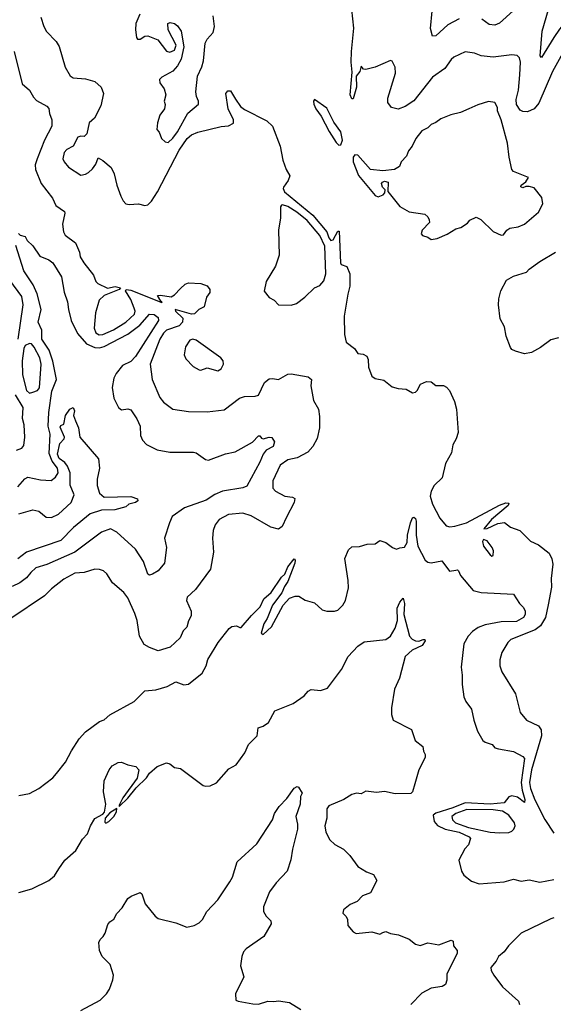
# Model space of a CAD drawing. Extents: x 1493970 to 1595317, y 729910 to 844791.
# Tile 54 of 256: x 1535781 to 1539211, y 773308 to 779639. Entities that reach past the tile are written whole.
import ezdxf

# ---------------------------------------------------------------- set-up
doc = ezdxf.new("R2010")
doc.units = 0

msp = doc.modelspace()

# ---------------------------------------------------------------- linework, layer by layer
at = {"layer": '0CON10XD'}
for points in [[(1536553.3, 779675), (1536528, 779615), (1536525.7, 779575), (1536530.8, 779525), (1536538.8, 779515), (1536555, 779512.9), (1536585.8, 779534.2), (1536605, 779535.8), (1536668.6, 779508.6), (1536725, 779437.8), (1536745, 779431.3), (1536776.7, 779443.3), (1536787.3, 779475), (1536735.5, 779575), (1536733.8, 779615), (1536748, 779622), (1536775, 779614.2), (1536795, 779598.8), (1536818, 779565), (1536836.9, 779465), (1536818, 779385), (1536795, 779343.3), (1536765, 779308.8), (1536695, 779270), (1536680, 779255), (1536682.3, 779232.3), (1536710, 779195), (1536720, 779155), (1536710, 779115), (1536716.1, 779093.9), (1536711.2, 779065), (1536681.2, 779025), (1536666.4, 778976.4), (1536663, 778933), (1536677.5, 778915), (1536692.5, 778875), (1536715, 778853.3), (1536735, 778850), (1536765, 778877.1), (1536795, 778919.1), (1536862.7, 779037.3), (1536929.4, 779095), (1536930.6, 779115), (1536918.1, 779145), (1536914, 779175), (1536923.1, 779275), (1536951.9, 779335), (1536963.1, 779375), (1536972.8, 779487.2), (1536986.4, 779513.6), (1537023.8, 779556.2), (1537032.5, 779595), (1537023.8, 779665)], [(1539315, 779502.5), (1539205.2, 779305), (1539118.6, 779101.4), (1539088.2, 779065), (1539045, 779047.1), (1539015, 779048.9), (1538997.5, 779057.5), (1538974.8, 779094.8), (1538973, 779125), (1538986.2, 779186.2), (1538994.7, 779285), (1539000, 779365), (1538994.3, 779394.3), (1538978.8, 779408.8), (1538945, 779412.5), (1538825, 779397.5), (1538747, 779407), (1538705, 779424.2), (1538645, 779432), (1538572.1, 779397.9), (1538555, 779383.8), (1538513.6, 779326.4), (1538435, 779269.2), (1538315, 779116.4), (1538258.3, 779081.7), (1538213.6, 779063.6), (1538170, 779075), (1538146.5, 779106.5), (1538147.7, 779135), (1538197.5, 779295), (1538194.5, 779334.5), (1538175, 779373.3), (1538165, 779376.2), (1538065, 779334), (1538005, 779319.2), (1537990.8, 779320.8), (1537975, 779340), (1537967.5, 779305), (1537944.6, 779275), (1537946.1, 779205), (1537925, 779130), (1537915, 779131.2), (1537906.2, 779155), (1537917.4, 779302.6), (1537911.9, 779365), (1537914.4, 779435), (1537928.3, 779585), (1537915.8, 779705)], [(1538606.1, 779643.9), (1538533.3, 779606.7), (1538455, 779536), (1538435, 779533.8), (1538422.1, 779582.1), (1538432.3, 779695)], [(1538953.1, 779696.9), (1538865, 779616.7), (1538835, 779603.1), (1538799.3, 779609.3), (1538752, 779642)], [(1539310.4, 779649.6), (1539251.1, 779578.9), (1539215.2, 779524.8), (1539135, 779396.7), (1539126, 779406), (1539138.6, 779565), (1539180.7, 779705)], [(1535916.2, 779655), (1535937.1, 779595), (1535953.5, 779563.5), (1536015, 779498.6), (1536035, 779467.5), (1536074.1, 779334.1), (1536105, 779277.9), (1536125, 779266.2), (1536205, 779257.9), (1536265, 779241.1), (1536305, 779206.2), (1536318.6, 779165), (1536303.1, 779085), (1536261.2, 779005), (1536226.9, 778975), (1536212.5, 778905), (1536195, 778887.5), (1536175, 778890.8), (1536155, 778883.8), (1536124.5, 778825.5), (1536085, 778803.5), (1536066.5, 778785), (1536058.5, 778745), (1536066.1, 778726.1), (1536095, 778690), (1536175, 778640), (1536203.3, 778645), (1536223, 778657), (1536250, 778680), (1536270.3, 778709.7), (1536285, 778750), (1536315, 778733.3), (1536367.9, 778687.9), (1536388.3, 778648.3), (1536404.3, 778575), (1536431.4, 778505), (1536445.7, 778475), (1536464.2, 778455), (1536485, 778450), (1536545, 778455.7), (1536585, 778444.4), (1536605, 778448.2), (1536628.5, 778471.5), (1536667.7, 778532.3), (1536805, 778800.4), (1536856.8, 778875), (1536885, 778898.2), (1536925, 778916.8), (1537075, 778951.9), (1537122.6, 778957.4), (1537155, 778973.8), (1537155.6, 778995), (1537120, 779065), (1537106.4, 779163.6), (1537119.3, 779180.7), (1537135, 779182.5), (1537167.5, 779127.5), (1537200.6, 779080.6), (1537225, 779060.8), (1537368.6, 778988.6), (1537405.7, 778955), (1537454.5, 778825), (1537472.1, 778735), (1537493.8, 778675), (1537516.7, 778635), (1537506.4, 778605), (1537476.7, 778563.3), (1537474.2, 778554.2), (1537482.4, 778532.4), (1537665, 778381.3), (1537755, 778275.4), (1537767.1, 778237.1), (1537780, 778220), (1537796.5, 778223.5), (1537825, 778280), (1537835, 778280), (1537842, 778075), (1537847.5, 778065), (1537882.7, 778052.7), (1537903.3, 778005), (1537902.9, 777925), (1537889.2, 777875), (1537867.3, 777732.7), (1537868, 777615), (1537880, 777565), (1537934, 777524), (1537955, 777492.5), (1537989.3, 777489.3), (1538013.3, 777475), (1538021.2, 777455), (1538024, 777405), (1538045, 777348), (1538065, 777333.1), (1538122.2, 777322.2), (1538175, 777279.2), (1538213, 777267), (1538265, 777263.8), (1538305, 777240), (1538325, 777244.2), (1538336.2, 777255), (1538357.5, 777295), (1538395, 777312.5), (1538425, 777310), (1538456.7, 777286.7), (1538505, 777288), (1538525, 777276.2), (1538543.8, 777255), (1538575.8, 777185), (1538588.6, 777135), (1538600, 776985), (1538586.8, 776943.2), (1538566, 776905), (1538555.7, 776855), (1538517.5, 776785), (1538495.7, 776694.3), (1538444.2, 776645), (1538425, 776607.5), (1538419.2, 776575), (1538435, 776523.3), (1538482.5, 776435), (1538521.2, 776385), (1538545, 776377.5), (1538578.3, 776381.7), (1538652.5, 776405), (1538865, 776516.7), (1538905, 776532.5), (1538925, 776530), (1538920, 776515), (1538814.6, 776425.4), (1538763.8, 776365), (1538785, 776366.7), (1538855, 776400.6), (1538896.5, 776406.5), (1538935.8, 776375.8), (1538995, 776354.3), (1539065, 776285.4), (1539115, 776262.9), (1539185, 776208.1), (1539202.4, 776172.4), (1539207.4, 776137.4), (1539197.8, 776045), (1539198.8, 775991.2), (1539177.7, 775877.7), (1539160, 775795), (1539128.5, 775741.5), (1539095, 775715.3), (1538937.2, 775652.8), (1538918, 775635), (1538880.7, 775569.3), (1538867, 775523), (1538868.1, 775485), (1538880, 775445), (1538968.6, 775305), (1538997.1, 775185), (1539038, 775135), (1539115, 775098.9), (1539133.5, 775073.5), (1539135.5, 775035), (1539071.7, 774815), (1539057.4, 774735), (1539064.3, 774695), (1539092.4, 774622.4), (1539155.5, 774495.5)], [(1535745.4, 779434.6), (1535796.2, 779226.2), (1535845, 779186.2), (1535870.2, 779140.2), (1535889.8, 779119.8), (1535955, 779083.8), (1535968.8, 779068.8), (1535972.5, 779035), (1535986.9, 778995), (1535987.3, 778955), (1535939.6, 778865), (1535892.7, 778745), (1535880.5, 778705), (1535881.8, 778675), (1535919.1, 778585), (1535991.7, 778491.7), (1536014.2, 778445), (1536068.8, 778405), (1536072, 778395), (1536055.7, 778325), (1536062, 778275), (1536073.4, 778253.4), (1536139.2, 778205), (1536165.6, 778145), (1536169.4, 778115), (1536192.9, 778075), (1536255, 777996.2), (1536270, 777955), (1536282.4, 777942.4), (1536345, 777913.1), (1536395, 777923.8), (1536430, 777915), (1536420, 777905), (1536324.2, 777865), (1536292.5, 777835), (1536268.9, 777755), (1536260.7, 777655), (1536270, 777625), (1536292, 777612), (1536315, 777614.5), (1536383.1, 777645), (1536463.3, 777695), (1536518.4, 777745), (1536522.2, 777765), (1536517.5, 777785), (1536495, 777839.4), (1536461.2, 777895), (1536466.2, 777903.8), (1536495, 777900.9), (1536695, 777820), (1536697.5, 777825), (1536688.3, 777828.3), (1536667.5, 777865), (1536685, 777868.6), (1536755, 777858.2), (1536775, 777869.1), (1536815, 777911.5), (1536845, 777938.6), (1536865, 777948), (1536945, 777942.5), (1536985, 777927.5), (1537002.5, 777905), (1537002.5, 777885), (1536982.5, 777855), (1536966.1, 777793.9), (1536932.5, 777775), (1536905, 777748.8), (1536885, 777745.8), (1536780, 777775), (1536783.3, 777765), (1536829.4, 777719.4), (1536827.8, 777695), (1536805, 777670.5), (1536725, 777643.3), (1536705, 777624.6), (1536681.6, 777585), (1536620.5, 777425), (1536632.2, 777325), (1536680.9, 777210.9), (1536705, 777180), (1536765, 777134.3), (1536865, 777120.6), (1536985, 777118.1), (1537095, 777130.8), (1537193.4, 777206.6), (1537225, 777216), (1537295, 777218), (1537315, 777224), (1537354.7, 777305.3), (1537385, 777328.9), (1537405, 777331.9), (1537445, 777325.7), (1537505, 777358.9), (1537525, 777362.5), (1537635, 777342), (1537656, 777326), (1537653.1, 777285), (1537669.8, 777189.8), (1537701.2, 777135), (1537708.1, 777088.1), (1537707.1, 777015), (1537693.4, 776946.6), (1537665, 776894), (1537632.6, 776857.4), (1537565, 776821.5), (1537505, 776808.4), (1537455, 776775.5), (1537407.3, 776675), (1537407.9, 776627.9), (1537425, 776606.7), (1537485, 776575.6), (1537535, 776570), (1537549.4, 776559.4), (1537545.7, 776535), (1537495, 776440), (1537468.7, 776381.3), (1537445, 776363.3), (1537395, 776375.8), (1537269.3, 776449.3), (1537215, 776466.4), (1537123, 776457), (1537064.2, 776425), (1537037.9, 776392.1), (1537024, 776355), (1537020, 776305), (1537026, 776215), (1537008, 776105), (1536910, 775975), (1536857.5, 775925), (1536852.5, 775905), (1536882.5, 775835), (1536882.5, 775805), (1536866.1, 775773.9), (1536855.9, 775734.1), (1536831.2, 775708.8), (1536812, 775665), (1536747.5, 775605), (1536671.2, 775581.2), (1536615, 775601.9), (1536582.1, 775622.1), (1536552.1, 775675), (1536536, 775776), (1536520.5, 775820.5), (1536475, 775922), (1536451.4, 775955), (1536377.9, 776017.9), (1536341.2, 776075), (1536318.8, 776095), (1536295, 776104.2), (1536265, 776105.6), (1536195, 776084.5), (1536135, 776080.5), (1536065, 776042.2), (1535985, 775980), (1535940.5, 775935), (1535725, 775788.9)], [(1537832.7, 778832.7), (1537845, 778834.8), (1537855.1, 778864.9), (1537845, 778918.4), (1537800.1, 778980.1), (1537755, 779070), (1537675, 779126.7), (1537669.2, 779115), (1537671.5, 779095), (1537684.7, 779065), (1537718, 779018), (1537769.6, 778919.6), (1537815, 778849.1), (1537832.7, 778832.7)], [(1538425, 778226.2), (1538465, 778231.8), (1538529.4, 778260.6), (1538585, 778294.2), (1538616.2, 778303.8), (1538658.8, 778331.2), (1538675, 778349.4), (1538715, 778368.6), (1538744.4, 778355), (1538825, 778277.5), (1538875, 778254), (1538890, 778255), (1538912.5, 778285), (1538932.3, 778297.7), (1538985, 778306.2), (1539025.8, 778324.2), (1539115, 778401.2), (1539143.8, 778455), (1539136.2, 778495), (1539088.3, 778558.3), (1539055, 778567.5), (1539035, 778567.5), (1539015, 778558.8), (1539001.2, 778565), (1539003.3, 778575), (1539035, 778597.5), (1539052.5, 778625), (1538955, 778663.8), (1538943.3, 778675), (1538926.2, 778755), (1538917.5, 778845), (1538875.5, 778995), (1538853.2, 779053.2), (1538852.5, 779075), (1538835, 779106.7), (1538795, 779113.3), (1538725, 779092), (1538667.5, 779065), (1538615, 779041.4), (1538551.7, 779028.3), (1538487.5, 779002.5), (1538455, 778978), (1538425, 778966.2), (1538405, 778943.8), (1538366.1, 778923.9), (1538326.7, 778875), (1538303.3, 778825), (1538280, 778795), (1538268.3, 778761.7), (1538233.3, 778725), (1538222.5, 778695), (1538190, 778675), (1538115, 778667.5), (1538035, 778675.4), (1537955, 778768.6), (1537935, 778771.1), (1537924, 778756), (1537924.4, 778724.4), (1537958.4, 778638.4), (1538065, 778509.2), (1538085, 778500), (1538117.7, 778512.3), (1538127.5, 778525), (1538130, 778545), (1538113.1, 778563.1), (1538106, 778585), (1538112, 778595), (1538125, 778600), (1538150, 778595), (1538147.5, 778535), (1538225, 778437.5), (1538285, 778403.8), (1538385, 778388.1), (1538405, 778370.8), (1538412.7, 778352.7), (1538415.3, 778334.7), (1538368.1, 778285), (1538362.3, 778262.3), (1538370.8, 778250.8), (1538405, 778240), (1538425, 778226.2)], [(1537525, 777804), (1537560, 777815), (1537613.3, 777855), (1537675, 777914), (1537709.4, 777930.6), (1537735, 777960.8), (1537749.2, 778005), (1537742.1, 778182.1), (1537711.1, 778251.1), (1537628.6, 778348.6), (1537562.3, 778402.3), (1537505, 778438.1), (1537471.2, 778448.8), (1537463.3, 778446.7), (1537457.6, 778435), (1537457.2, 778365), (1537445.3, 778285.3), (1537449.1, 778125), (1537425.6, 778055), (1537364.4, 777955), (1537353.3, 777893.3), (1537383.6, 777853.6), (1537417.5, 777835), (1537445, 777806.7), (1537525, 777804)], [(1535772.5, 778265), (1535784.1, 778254.1), (1535816.7, 778245), (1535829.5, 778219.5), (1535865, 778186), (1535909.4, 778119.4), (1535967.5, 778095), (1535995, 778076.7), (1536050.4, 777985), (1536066.2, 777886.2), (1536088.9, 777825), (1536094.5, 777775), (1536112.3, 777705), (1536151.9, 777621.9), (1536210.4, 777555), (1536265, 777530.6), (1536295, 777530.2), (1536325, 777538.2), (1536475, 777617.1), (1536554.1, 777675.9), (1536615.3, 777744.7), (1536645, 777744.3), (1536670.8, 777725), (1536674.1, 777705), (1536525.7, 777474.3), (1536495, 777441.7), (1536440.8, 777415), (1536400.9, 777365), (1536386.9, 777335), (1536374.5, 777275), (1536385.6, 777205.6), (1536416.7, 777145), (1536435, 777130), (1536475, 777137.5), (1536495, 777131.2), (1536533.7, 777073.7), (1536555.6, 777025), (1536557.1, 776965), (1536569.4, 776935), (1536595, 776908.6), (1536665, 776872.9), (1536745, 776857.5), (1536898, 776858), (1536915, 776853.1), (1536975, 776811.9), (1536995, 776807.8), (1537102.8, 776847.2), (1537165, 776860.5), (1537276.7, 776923.3), (1537315, 776964.3), (1537325, 776963.3), (1537335, 776948), (1537345, 776944.3), (1537385, 776954), (1537401.7, 776951.7), (1537419.2, 776925), (1537410, 776895), (1537365, 776871.1), (1537345.3, 776844.7), (1537325, 776794.2), (1537240.3, 776639.7), (1537215, 776628.9), (1537085, 776608.2), (1537035, 776585.4), (1536979.9, 776550.1), (1536839.5, 776500.5), (1536760, 776445), (1536744.5, 776405), (1536711.2, 776305), (1536724.5, 776245), (1536711.4, 776145), (1536670.8, 776095), (1536635, 776072.9), (1536615, 776068), (1536604.5, 776074.5), (1536577.5, 776155), (1536525.6, 776235), (1536405, 776343.5), (1536365, 776364.5), (1536306, 776344), (1536135, 776216.2), (1535955, 776136.8), (1535885.7, 776115), (1535851.8, 776085), (1535825, 776050.5), (1535781.4, 776018.6), (1535731.9, 775995)], [(1535768.1, 776635), (1535815, 776687.5), (1535833.4, 776696.6), (1535915, 776680), (1535983.1, 776676.9), (1536011.7, 776698.3), (1536028.8, 776725), (1536023.3, 776755), (1535989.8, 776799.8), (1535969.5, 776849.5), (1535976, 776975), (1535963.9, 777025), (1535967.3, 777112.7), (1535988.5, 777251.5), (1536018, 777325), (1535995, 777444.3), (1535970.4, 777515), (1535923.7, 777585), (1535922.6, 777642.6), (1535900, 777695), (1535919.6, 777775), (1535893.6, 777876.4), (1535868.1, 777935), (1535806.9, 778025), (1535756.4, 778186.4)], [(1539243.6, 777593.6), (1539195, 777581.2), (1539129.5, 777530.5), (1539070.8, 777499.2), (1539025, 777490.4), (1538967.1, 777507.1), (1538945, 777518.9), (1538935, 777532), (1538907.3, 777605), (1538897.5, 777665), (1538870, 777715), (1538858.2, 777805), (1538860.5, 777845), (1538874.4, 777895), (1538910.6, 777965), (1538955, 777990), (1539038.8, 778015), (1539055.7, 778034.3), (1539125, 778084), (1539225, 778144)], [(1535771.4, 777585), (1535804, 777805), (1535795, 777858.6), (1535716.8, 777965)], [(1537055, 777381.2), (1537075, 777393.3), (1537090.8, 777425), (1537088.1, 777445), (1537073.3, 777465), (1536915, 777577.6), (1536894.6, 777585.4), (1536875, 777579.2), (1536845.7, 777535), (1536838.1, 777485), (1536848, 777458), (1536895, 777408.8), (1536935, 777388.8), (1536945, 777386.7), (1536985, 777400), (1537055, 777381.2)], [(1535845, 777238.8), (1535865, 777244), (1535895, 777255.5), (1535908.5, 777271.5), (1535918.1, 777425), (1535909.6, 777465), (1535875, 777534.4), (1535855.8, 777555.8), (1535845, 777557.3), (1535815.8, 777545), (1535808.1, 777525), (1535796.4, 777445), (1535799.2, 777355), (1535825.6, 777255.6), (1535845, 777238.8)], [(1535759.4, 776870.6), (1535795.4, 776884.6), (1535807.9, 776902.1), (1535814.3, 776955), (1535809.2, 777035), (1535798.8, 777075), (1535804, 777145), (1535755, 777226.7)], [(1535775, 776462.3), (1535865, 776488.1), (1535905, 776478.6), (1535950.6, 776440.6), (1535985, 776437.5), (1536031.2, 776458.8), (1536112.5, 776535), (1536131.2, 776585), (1536105.8, 776645.8), (1536106, 776726), (1536088.8, 776768.8), (1536071.7, 776791.7), (1536035, 776817.3), (1536024.2, 776845.8), (1536038.8, 776915), (1536065.8, 776944.2), (1536068.8, 776955), (1536041.2, 777018.8), (1536045, 777030), (1536065, 777037.5), (1536076, 777095), (1536104, 777135), (1536125, 777146), (1536133.1, 777125), (1536127.1, 777095), (1536139.1, 777060.9), (1536159.1, 777015), (1536168.1, 776955), (1536287.5, 776815), (1536292.9, 776755), (1536279.4, 776685), (1536279.5, 776645), (1536295, 776594), (1536325, 776569.4), (1536495, 776572.5), (1536538.8, 776558.8), (1536540, 776545), (1536525.7, 776534.3), (1536482.5, 776525), (1536464, 776506), (1536392, 776488), (1536306.7, 776485), (1536235, 776462.2), (1536126.7, 776375), (1536045, 776290.9), (1535825, 776214.7), (1535768.1, 776171.9)], [(1535775, 774650), (1535845, 774664), (1535905, 774695.8), (1535995, 774764.2), (1536018.3, 774791.7), (1536076.2, 774865), (1536113, 774937), (1536164, 775015), (1536205, 775060), (1536295, 775126.2), (1536325, 775138), (1536360.3, 775169.7), (1536516.7, 775255), (1536585, 775323.8), (1536655, 775331.2), (1536729.3, 775350.7), (1536785, 775382.5), (1536835, 775363.3), (1536865, 775366.7), (1536953, 775437), (1536978.8, 775485), (1536990, 775525), (1537038.3, 775601.7), (1537056.2, 775635), (1537127.5, 775725), (1537145, 775736.7), (1537175, 775742.5), (1537195, 775730), (1537205, 775732), (1537271, 775809), (1537327.1, 775862.9), (1537349.2, 775915), (1537396.9, 775955), (1537463.2, 776055), (1537485.8, 776074.2), (1537505, 776120.8), (1537545, 776173.3), (1537551.2, 776165), (1537548.9, 776145), (1537504, 776026), (1537482.3, 775995), (1537467, 775953), (1537405, 775874.4), (1537371.3, 775788.7), (1537351.1, 775755), (1537333.8, 775693.8), (1537345, 775686.7), (1537398.6, 775735), (1537475, 775873.8), (1537515, 775920), (1537551.7, 775931.7), (1537575, 775933.3), (1537615, 775906), (1537675, 775889.2), (1537725, 775844), (1537755, 775836.2), (1537805, 775836.2), (1537825, 775842), (1537857.5, 775875), (1537875, 775904), (1537894.5, 775985), (1537892.8, 776032.8), (1537870, 776175), (1537895, 776231.2), (1537915, 776248.8), (1537965, 776251.2), (1538015, 776266.2), (1538065, 776270), (1538095, 776290), (1538135, 776277.5), (1538176.4, 776246.4), (1538203.9, 776233.9), (1538225, 776243.3), (1538255, 776246.7), (1538271.7, 776278.3), (1538273.6, 776325), (1538292, 776405), (1538304.8, 776435.2), (1538315, 776439.6), (1538325, 776431.4), (1538329.4, 776415), (1538330.3, 776325), (1538340.3, 776255), (1538386.8, 776165), (1538405, 776151.6), (1538425, 776147.7), (1538495, 776160), (1538544.2, 776094.2), (1538585, 776100), (1538595, 776102.5), (1538602.5, 776095), (1538614.4, 776064.4), (1538695, 775968), (1538746.7, 775956.7), (1538955, 775946), (1538993.3, 775885), (1539018.8, 775858.8), (1539030, 775835), (1539030.8, 775815), (1539019.2, 775795), (1538975, 775769.1), (1538875, 775767.1), (1538772, 775748), (1538728.7, 775731.3), (1538691.9, 775705), (1538664.7, 775675.3), (1538635.8, 775625), (1538618, 775475), (1538625.8, 775424.2), (1538624, 775365), (1538635.9, 775285.9), (1538648.8, 775255), (1538685.8, 775205.8), (1538700, 775135), (1538724, 775065), (1538758.8, 775005), (1538773.4, 774993.4), (1538818.3, 774978.3), (1538835, 774958), (1538858.6, 774951.4), (1538955, 774934.4), (1539015, 774900.5), (1539025, 774889.2), (1539005.1, 774735), (1539010.2, 774685), (1539028.7, 774625), (1539025, 774606), (1538980.4, 774640.4), (1538945, 774649.2), (1538925, 774641.8), (1538895, 774604.2), (1538805, 774595.4), (1538645, 774602.9), (1538565, 774570.8), (1538455, 774538), (1538439.7, 774525), (1538445, 774484.4), (1538467.3, 774457.3), (1538514.8, 774434.8), (1538605.5, 774415), (1538670, 774385), (1538678.8, 774375), (1538665, 774332.5), (1538642.7, 774307.3), (1538604, 774235), (1538620, 774165), (1538635, 774137.5), (1538685, 774100), (1538735, 774082.5), (1538895, 774095.6), (1538955, 774112.5), (1539005, 774100), (1539055, 774109.2), (1539125, 774093.1), (1539215, 774110.6)], [(1538815, 776190), (1538825, 776194), (1538826.8, 776225), (1538817.8, 776245), (1538785, 776287.7), (1538762.4, 776297.6), (1538755.5, 776284.5), (1538762.1, 776255), (1538805, 776198.8), (1538815, 776190)], [(1536815, 774823.3), (1536960, 774715), (1536975, 774710), (1537005, 774713.3), (1537045, 774732.5), (1537125, 774822.5), (1537171.7, 774848.3), (1537228.8, 774925), (1537251.2, 774978.8), (1537306.6, 775033.4), (1537314, 775086), (1537345, 775096), (1537379.7, 775120.3), (1537420, 775195), (1537538.3, 775241.7), (1537608.6, 775291.4), (1537635, 775322.5), (1537655, 775332.5), (1537715, 775326.2), (1537759.8, 775340.2), (1537848.8, 775461.2), (1537893.1, 775545), (1537955, 775612), (1537995, 775638), (1538135, 775653.8), (1538165, 775676.2), (1538193.6, 775726.4), (1538210, 775775), (1538208.2, 775855), (1538225, 775894), (1538245, 775920), (1538254.4, 775884.4), (1538250.6, 775815), (1538286.2, 775675), (1538303.3, 775655), (1538324.3, 775644.3), (1538346.7, 775643.3), (1538375, 775654), (1538385, 775653.3), (1538388.1, 775645), (1538367.1, 775615), (1538304.2, 775585.8), (1538258.1, 775545), (1538221.4, 775405), (1538190.8, 775335), (1538171.4, 775215), (1538171.7, 775171.7), (1538181.2, 775135), (1538300, 775075), (1538323.9, 775003.9), (1538371.2, 774965), (1538376, 774935), (1538388, 774915), (1538387.8, 774895), (1538345.8, 774815), (1538320, 774725), (1538305, 774673.3), (1538295, 774664.2), (1538195, 774661.4), (1538125, 774677.5), (1538075, 774670.4), (1538005, 774678.6), (1537975, 774662.5), (1537945, 774666.2), (1537915, 774657.9), (1537865, 774624.2), (1537768.8, 774585), (1537754.4, 774565), (1537754.4, 774505), (1537741.9, 774455), (1537748, 774415), (1537773.8, 774365), (1537807.5, 774335), (1537863.3, 774305), (1537903.8, 774265), (1537955, 774193.3), (1538009.3, 774159.3), (1538055, 774142.5), (1538077.5, 774105), (1538035.9, 774024.1), (1537985, 774006), (1537950.3, 773969.7), (1537905, 773950), (1537862.5, 773915), (1537857.5, 773895), (1537877.5, 773875), (1537887.5, 773855), (1537890, 773815), (1537923.6, 773773.6), (1537943.6, 773763.6), (1538045, 773773.3), (1538095, 773760), (1538115, 773770), (1538135, 773776.7), (1538165, 773763.3), (1538215.8, 773755.8), (1538285, 773726.2), (1538324.2, 773694.2), (1538355, 773686.2), (1538405, 773703.3), (1538475, 773691.4), (1538555, 773720), (1538567.5, 773715), (1538570, 773685), (1538592.5, 773655), (1538593.8, 773635), (1538526.1, 773503.9), (1538527.3, 773462.7), (1538518, 773435), (1538496.6, 773423.4), (1538425, 773412.2), (1538365, 773380.8), (1538295, 773306.2)], [(1535775, 774028), (1535858.8, 774051.2), (1535967.5, 774105), (1536005.6, 774134.4), (1536031.7, 774178.3), (1536071.2, 774235), (1536142.3, 774297.7), (1536185, 774370), (1536216.2, 774403.8), (1536236.7, 774455), (1536265, 774502.5), (1536315, 774530), (1536327, 774543), (1536334, 774595), (1536320.6, 774675), (1536322.9, 774745), (1536355.6, 774815), (1536375, 774841.4), (1536415, 774861.9), (1536435.8, 774865.8), (1536475, 774848.8), (1536527.7, 774837.7), (1536545.9, 774815.9), (1536536.8, 774763.2), (1536443.8, 774635), (1536417.5, 774585), (1536421.7, 774581.7), (1536475, 774633.1), (1536529, 774701), (1536596.5, 774765), (1536615, 774794.3), (1536665, 774836.9), (1536725, 774860), (1536745, 774853.3), (1536775, 774830), (1536815, 774823.3)], [(1536175, 773268), (1536299.2, 773335), (1536339.2, 773375), (1536358.6, 773405), (1536380, 773465), (1536383.1, 773495), (1536362, 773565), (1536311.2, 773615), (1536293.3, 773655), (1536290, 773705), (1536297.5, 773725), (1536317.5, 773745), (1536330, 773765), (1536347.7, 773822.3), (1536360.5, 773839.5), (1536386.2, 773855), (1536405, 773892.5), (1536440.7, 773929.3), (1536475, 773987.5), (1536496.7, 774003.3), (1536555, 774027.5), (1536565, 774017.5), (1536588, 773955), (1536652, 773875), (1536670.9, 773860.9), (1536785, 773831.2), (1536855, 773804), (1536902.5, 773815), (1536935, 773832.5), (1536955, 773853.8), (1536983.8, 773905), (1537055, 773980.8), (1537131.4, 774095), (1537148.6, 774125), (1537178, 774225), (1537305, 774340), (1537406.7, 774495), (1537418.8, 774535), (1537449.4, 774580.6), (1537498.3, 774631.7), (1537545, 774698), (1537565, 774708.8), (1537573.9, 774703.9), (1537596.7, 774665), (1537586.7, 774645), (1537584.4, 774595), (1537556.4, 774516.4), (1537567, 774467), (1537566.9, 774435), (1537533.5, 774305), (1537523.6, 774236.4), (1537500.8, 774165), (1537429.8, 774090.2), (1537387.6, 774032.4), (1537348.5, 773935), (1537348.9, 773905), (1537365.3, 773875.3), (1537394.2, 773845), (1537397.1, 773825), (1537349.4, 773745), (1537237.1, 773665), (1537220.5, 773645), (1537208.9, 773615), (1537200, 773555), (1537221.2, 773485), (1537167.5, 773375), (1537170, 773335), (1537185, 773327.5), (1537278.8, 773311.2), (1537315, 773309.2), (1537375, 773329.2), (1537415, 773326), (1537445, 773330.8), (1537515, 773320), (1537588.8, 773275)], [(1536335, 774472.5), (1536355, 774483.3), (1536385.6, 774515), (1536404.2, 774545), (1536406.4, 774566.4), (1536360.8, 774539.2), (1536330, 774505), (1536328.3, 774478.3), (1536335, 774472.5)], [(1538865, 774409.7), (1538925, 774413.1), (1538945, 774421.5), (1538957.5, 774435), (1538965.4, 774455), (1538962.2, 774475), (1538925.9, 774525), (1538885, 774549.4), (1538825, 774558.5), (1538655, 774560.2), (1538585.3, 774535), (1538558.6, 774515), (1538562.7, 774495), (1538582.4, 774475), (1538666.2, 774445), (1538805.2, 774414.8), (1538865, 774409.7)], [(1539155.5, 774495.5), (1539215, 774407.5)], [(1539215, 773863.5), (1539195, 773856.7), (1539004.5, 773765.5), (1538922, 773685), (1538894, 773645), (1538858.8, 773615), (1538844.2, 773585), (1538810, 773545), (1538812.5, 773525), (1538828, 773495), (1538885, 773420), (1538987.7, 773327.7), (1538993.9, 773306.1)]]:
    msp.add_lwpolyline(points, dxfattribs=at)

doc.saveas('drawing.dxf')
